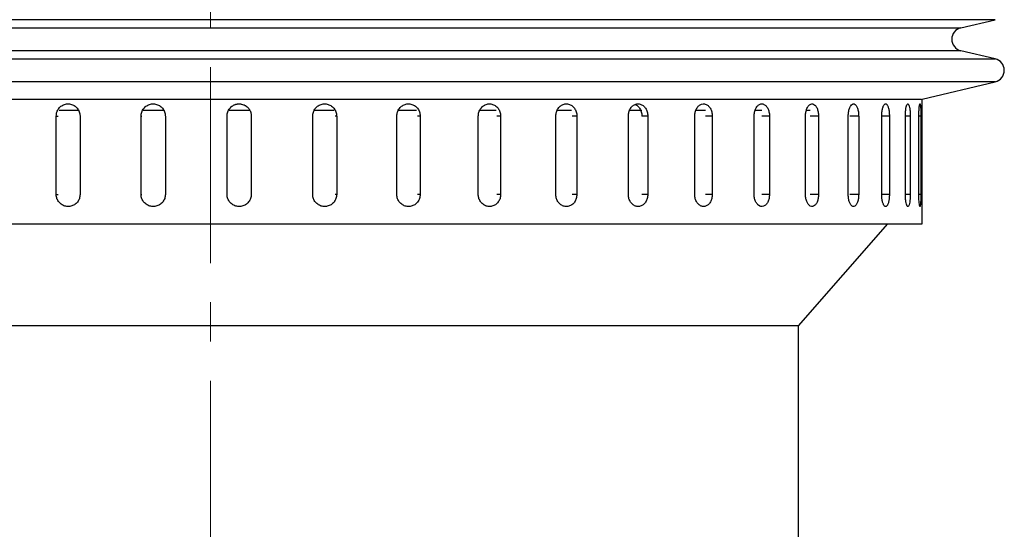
# Model space of a CAD drawing. Header units: inches. Extents: x 1.7 to 32.8, y 1.3 to 21.1.
# Tile 26 of 54: x 12.5 to 15, y 11.5 to 12.8. Entities that reach past the tile are written whole.
import ezdxf

# ---------------------------------------------------------------- set-up
doc = ezdxf.new("R2010")
doc.units = ezdxf.units.IN
doc.header["$MEASUREMENT"] = 0
doc.linetypes.add('CENTERX2', pattern=[0.8, 0.5, -0.1, 0.1, -0.1])

msp = doc.modelspace()

# ---------------------------------------------------------------- linework, layer by layer
at = {"color": 7, "linetype": 'CENTERX2', "lineweight": 18}
msp.add_line((12.9777, 15.0891), (12.9777, 7.609), dxfattribs=at)
at = {"color": 7, "linetype": 'Continuous', "lineweight": 25}
for p, q in [((14.9794, 12.8102), (10.976, 12.8102)), ((14.8917, 12.7894), (14.9794, 12.8102)), ((11.9171, 12.7894), (14.8917, 12.7894)), ((14.8917, 12.731), (11.0638, 12.731)), ((11.8685, 12.7102), (14.9794, 12.7102)), ((14.9794, 12.7102), (14.8917, 12.731)), ((14.9794, 12.6519), (10.976, 12.6519)), ((14.7932, 12.6078), (14.9794, 12.6519)), ((11.9727, 12.6073), (14.7915, 12.6073)), ((14.7932, 12.2894), (14.7932, 12.6078)), ((12.5844, 12.3644), (12.5844, 12.5644)), ((12.5844, 12.5644), (12.5894, 12.5644)), ((12.6413, 12.5782), (12.5922, 12.5782)), ((12.6452, 12.5644), (12.6452, 12.3644)), ((12.8009, 12.3644), (12.8009, 12.5644)), ((12.8009, 12.5644), (12.8029, 12.5644)), ((12.8592, 12.5782), (12.8059, 12.5782)), ((12.8627, 12.5644), (12.8627, 12.3644)), ((13.02, 12.3644), (13.02, 12.5644)), ((13.0779, 12.5782), (13.0235, 12.5782)), ((13.082, 12.5644), (13.081, 12.5644)), ((13.082, 12.5644), (13.082, 12.3644)), ((13.2385, 12.3644), (13.2385, 12.5644)), ((13.293, 12.5782), (13.2423, 12.5782)), ((13.2997, 12.5644), (13.2957, 12.5644)), ((13.2997, 12.5644), (13.2997, 12.3644)), ((13.4532, 12.3644), (13.4532, 12.5644)), ((13.5036, 12.5782), (13.4577, 12.5782)), ((13.5127, 12.5644), (13.5058, 12.5644)), ((13.5127, 12.5644), (13.5127, 12.3644)), ((13.6609, 12.3644), (13.6609, 12.5644)), ((13.7066, 12.5782), (13.6652, 12.5782)), ((13.7179, 12.5644), (13.7082, 12.5644)), ((13.7179, 12.5644), (13.7179, 12.3644)), ((13.8587, 12.3644), (13.8587, 12.5644)), ((13.8989, 12.5782), (13.8633, 12.5782)), ((13.9123, 12.5644), (13.8999, 12.5644)), ((13.9123, 12.5644), (13.9123, 12.3644)), ((14.0436, 12.3644), (14.0436, 12.5644)), ((14.0776, 12.5782), (14.048, 12.5782)), ((14.0931, 12.5644), (14.0782, 12.5644)), ((14.0931, 12.5644), (14.0931, 12.3644)), ((14.213, 12.3644), (14.213, 12.5644)), ((14.2402, 12.5782), (14.217, 12.5782)), ((14.2577, 12.5644), (14.2405, 12.5644)), ((14.2577, 12.5644), (14.2577, 12.3644)), ((14.3643, 12.3644), (14.3643, 12.5644)), ((14.3842, 12.5782), (14.3676, 12.5782)), ((14.4035, 12.5644), (14.3843, 12.5644)), ((14.4035, 12.5644), (14.4035, 12.3644)), ((14.4955, 12.3644), (14.4955, 12.5644)), ((14.5075, 12.5782), (14.4985, 12.5782)), ((14.5286, 12.5644), (14.5076, 12.5644)), ((14.5286, 12.5644), (14.5286, 12.3644)), ((14.6045, 12.3644), (14.6045, 12.5644)), ((14.6311, 12.5644), (14.6086, 12.5644)), ((14.6311, 12.5644), (14.6311, 12.3644)), ((14.6898, 12.3644), (14.6898, 12.5644)), ((14.7094, 12.5644), (14.6898, 12.5644)), ((14.7094, 12.5644), (14.7094, 12.3644)), ((14.7501, 12.3644), (14.7501, 12.5644)), ((14.7625, 12.5644), (14.7501, 12.5644)), ((14.7625, 12.5644), (14.7625, 12.3644)), ((14.7846, 12.3644), (14.7846, 12.5644)), ((14.7896, 12.5644), (14.7846, 12.5644)), ((14.7896, 12.5644), (14.7896, 12.3644)), ((12.5844, 12.3644), (12.5894, 12.3644)), ((12.8009, 12.3644), (12.8029, 12.3644)), ((13.082, 12.3644), (13.081, 12.3644)), ((13.2997, 12.3644), (13.2957, 12.3644)), ((13.5127, 12.3644), (13.5058, 12.3644)), ((13.7179, 12.3644), (13.7082, 12.3644)), ((13.9123, 12.3644), (13.8999, 12.3644)), ((14.0931, 12.3644), (14.0782, 12.3644)), ((14.2577, 12.3644), (14.2405, 12.3644)), ((14.4035, 12.3644), (14.3843, 12.3644)), ((14.5286, 12.3644), (14.5076, 12.3644)), ((14.6311, 12.3644), (14.6086, 12.3644)), ((14.7094, 12.3644), (14.6898, 12.3644)), ((14.7625, 12.3644), (14.7501, 12.3644)), ((14.7896, 12.3644), (14.7846, 12.3644)), ((11.1622, 12.2894), (14.7932, 12.2894)), ((14.4777, 12.0294), (14.7058, 12.2894)), ((14.4777, 12.0294), (11.4777, 12.0294)), ((14.4777, 11.4044), (14.4777, 12.0294))]:
    msp.add_line(p, q, dxfattribs=at)
for centre, start, end in [((14.8986, 12.7602), 103.3212, 256.6788), ((14.9725, 12.681), 283.3212, 76.6788)]:
    msp.add_arc(centre, 0.03, start, end, dxfattribs=at)
for points, knots in [([(12.5844, 12.5644), (12.5848, 12.5679), (12.5854, 12.5748), (12.5907, 12.5841), (12.5983, 12.5912), (12.608, 12.5952), (12.6183, 12.5958), (12.6283, 12.5928), (12.6368, 12.5866), (12.6427, 12.5779), (12.645, 12.57), (12.6451, 12.5655), (12.6452, 12.5644)], [0, 0, 0, 0, 0.107362, 0.214723, 0.322094, 0.429472, 0.536839, 0.644195, 0.751556, 0.858932, 0.966307, 1, 1, 1, 1]), ([(12.8009, 12.5644), (12.801, 12.5661), (12.8012, 12.5696), (12.8025, 12.5746), (12.8047, 12.5795), (12.8076, 12.5838), (12.8112, 12.5876), (12.8153, 12.5908), (12.82, 12.5932), (12.825, 12.5948), (12.8302, 12.5955), (12.8354, 12.5953), (12.8405, 12.5943), (12.8454, 12.5924), (12.8499, 12.5897), (12.8539, 12.5863), (12.8572, 12.5823), (12.8599, 12.5778), (12.8617, 12.5728), (12.8626, 12.5683), (12.8627, 12.5655), (12.8627, 12.5644)], [0, 0, 0, 0, 0.05292, 0.107375, 0.160295, 0.214749, 0.267674, 0.322133, 0.375061, 0.429523, 0.482446, 0.536903, 0.58982, 0.644272, 0.697192, 0.751646, 0.804573, 0.859035, 0.911961, 0.966423, 1, 1, 1, 1]), ([(13.02, 12.5644), (13.02, 12.5652), (13.0201, 12.567), (13.0204, 12.5695), (13.021, 12.5721), (13.0217, 12.5746), (13.023, 12.5779), (13.0247, 12.5809), (13.0268, 12.5837), (13.0291, 12.5864), (13.0317, 12.5887), (13.0345, 12.5907), (13.0368, 12.592), (13.0392, 12.5931), (13.0416, 12.594), (13.0442, 12.5947), (13.0476, 12.5953), (13.0511, 12.5955), (13.0546, 12.5952), (13.058, 12.5947), (13.0614, 12.5937), (13.0646, 12.5923), (13.0676, 12.5906), (13.0705, 12.5886), (13.073, 12.5862), (13.0748, 12.5843), (13.0764, 12.5822), (13.0778, 12.58), (13.079, 12.5777), (13.08, 12.5753), (13.0808, 12.5728), (13.0814, 12.5703), (13.0819, 12.5674), (13.0819, 12.5655), (13.082, 12.5644)], [0, 0, 0, 0, 0.026375, 0.052933, 0.080068, 0.107403, 0.133778, 0.187424, 0.214759, 0.241136, 0.294786, 0.322124, 0.348503, 0.375064, 0.402204, 0.429543, 0.455919, 0.509568, 0.536904, 0.563278, 0.616921, 0.644254, 0.670629, 0.724275, 0.75161, 0.777988, 0.804549, 0.831688, 0.859027, 0.885405, 0.911966, 0.939105, 0.966444, 1, 1, 1, 1]), ([(13.2385, 12.5644), (13.2386, 12.5661), (13.2387, 12.5696), (13.2401, 12.5746), (13.2422, 12.5795), (13.2451, 12.5838), (13.2486, 12.5876), (13.2528, 12.5908), (13.2574, 12.5932), (13.2623, 12.5948), (13.2675, 12.5955), (13.2726, 12.5953), (13.2777, 12.5943), (13.2825, 12.5924), (13.287, 12.5897), (13.2909, 12.5863), (13.2943, 12.5823), (13.2969, 12.5778), (13.2987, 12.5728), (13.2996, 12.5683), (13.2997, 12.5655), (13.2997, 12.5644)], [0, 0, 0, 0, 0.05292, 0.107375, 0.160295, 0.214749, 0.267674, 0.322133, 0.375061, 0.429523, 0.482446, 0.536903, 0.58982, 0.644272, 0.697192, 0.751646, 0.804573, 0.859035, 0.911961, 0.966423, 1, 1, 1, 1]), ([(13.4532, 12.5644), (13.4535, 12.5679), (13.4541, 12.5748), (13.4593, 12.5841), (13.4669, 12.5912), (13.4763, 12.5952), (13.4865, 12.5958), (13.4963, 12.5928), (13.5045, 12.5866), (13.5103, 12.5779), (13.5125, 12.57), (13.5127, 12.5655), (13.5127, 12.5644)], [0, 0, 0, 0, 0.107362, 0.214723, 0.322094, 0.429472, 0.536839, 0.644195, 0.751556, 0.858932, 0.966307, 1, 1, 1, 1]), ([(13.6609, 12.5644), (13.661, 12.5661), (13.6611, 12.5696), (13.6624, 12.5746), (13.6643, 12.5795), (13.667, 12.5838), (13.6704, 12.5876), (13.6742, 12.5908), (13.6786, 12.5932), (13.6832, 12.5948), (13.688, 12.5955), (13.6928, 12.5953), (13.6975, 12.5943), (13.702, 12.5924), (13.7061, 12.5897), (13.7098, 12.5863), (13.7129, 12.5823), (13.7153, 12.5778), (13.717, 12.5728), (13.7177, 12.5689), (13.7179, 12.566), (13.7179, 12.5649), (13.7179, 12.5644)], [0, 0, 0, 0, 0.052919, 0.107373, 0.160293, 0.214746, 0.26767, 0.322129, 0.375056, 0.429518, 0.48244, 0.536897, 0.589814, 0.644264, 0.697184, 0.751638, 0.804564, 0.859025, 0.91195, 0.966412, 0.983183, 1, 1, 1, 1]), ([(13.8587, 12.5644), (13.859, 12.5679), (13.8596, 12.5748), (13.8642, 12.5841), (13.8711, 12.5912), (13.8796, 12.5952), (13.8888, 12.5958), (13.8976, 12.5928), (13.905, 12.5866), (13.9102, 12.5779), (13.9122, 12.57), (13.9123, 12.5655), (13.9123, 12.5644)], [0, 0, 0, 0, 0.107362, 0.214723, 0.322094, 0.429472, 0.536839, 0.644195, 0.751556, 0.858932, 0.966307, 1, 1, 1, 1]), ([(14.0436, 12.5644), (14.0439, 12.5679), (14.0444, 12.5748), (14.0487, 12.5841), (14.0551, 12.5912), (14.063, 12.5952), (14.0714, 12.5958), (14.0795, 12.5928), (14.0864, 12.5866), (14.0912, 12.5779), (14.093, 12.57), (14.0931, 12.5655), (14.0931, 12.5644)], [0, 0, 0, 0, 0.107362, 0.214723, 0.322094, 0.429472, 0.536839, 0.644195, 0.751556, 0.858932, 0.966307, 1, 1, 1, 1]), ([(14.0609, 12.5935), (14.0621, 12.5932), (14.0659, 12.592), (14.0713, 12.5865), (14.0762, 12.578), (14.078, 12.57), (14.0781, 12.5655), (14.0781, 12.5644)], [0, 0, 0, 0, 0.115047, 0.382073, 0.649135, 0.916197, 1, 1, 1, 1]), ([(14.213, 12.5644), (14.2132, 12.5679), (14.2137, 12.5748), (14.2176, 12.5841), (14.2234, 12.5912), (14.2305, 12.5952), (14.2381, 12.5958), (14.2454, 12.5928), (14.2516, 12.5866), (14.2559, 12.5779), (14.2575, 12.57), (14.2576, 12.5655), (14.2577, 12.5644)], [0, 0, 0, 0, 0.107362, 0.214723, 0.322094, 0.429472, 0.536839, 0.644195, 0.751556, 0.858932, 0.966307, 1, 1, 1, 1]), ([(14.3643, 12.5644), (14.3644, 12.5661), (14.3645, 12.5696), (14.3654, 12.5746), (14.3667, 12.5795), (14.3686, 12.5838), (14.3709, 12.5876), (14.3736, 12.5908), (14.3766, 12.5932), (14.3798, 12.5948), (14.3831, 12.5955), (14.3864, 12.5953), (14.3896, 12.5943), (14.3927, 12.5924), (14.3955, 12.5897), (14.398, 12.5863), (14.4001, 12.5823), (14.4017, 12.5778), (14.4029, 12.5728), (14.4035, 12.5683), (14.4035, 12.5655), (14.4035, 12.5644)], [0, 0, 0, 0, 0.05292, 0.107375, 0.160295, 0.214749, 0.267674, 0.322133, 0.375061, 0.429523, 0.482446, 0.536903, 0.58982, 0.644272, 0.697192, 0.751646, 0.804573, 0.859035, 0.911961, 0.966423, 1, 1, 1, 1]), ([(14.4955, 12.5644), (14.4957, 12.5679), (14.496, 12.5748), (14.499, 12.5841), (14.5032, 12.5912), (14.5086, 12.5952), (14.5142, 12.5958), (14.5196, 12.5928), (14.5242, 12.5866), (14.5273, 12.5779), (14.5285, 12.57), (14.5286, 12.5655), (14.5286, 12.5644)], [0, 0, 0, 0, 0.1073618, 0.2147232, 0.3220944, 0.429472, 0.536839, 0.6441948, 0.7515565, 0.8589318, 0.9663073, 1, 1, 1, 1]), ([(14.6045, 12.5644), (14.6046, 12.5679), (14.6049, 12.5748), (14.6073, 12.5841), (14.6108, 12.5912), (14.615, 12.5952), (14.6196, 12.5958), (14.6239, 12.5928), (14.6275, 12.5866), (14.63, 12.5779), (14.631, 12.57), (14.631, 12.5655), (14.6311, 12.5644)], [0, 0, 0, 0, 0.107362, 0.214723, 0.322094, 0.429472, 0.536839, 0.644195, 0.751556, 0.858932, 0.966307, 1, 1, 1, 1]), ([(14.6898, 12.5644), (14.6898, 12.5661), (14.6899, 12.5696), (14.6903, 12.5746), (14.691, 12.5795), (14.692, 12.5838), (14.6932, 12.5876), (14.6945, 12.5908), (14.6961, 12.5932), (14.6977, 12.5948), (14.6993, 12.5955), (14.701, 12.5953), (14.7026, 12.5943), (14.7041, 12.5924), (14.7055, 12.5897), (14.7067, 12.5863), (14.7077, 12.5823), (14.7085, 12.5778), (14.7091, 12.5728), (14.7094, 12.5683), (14.7094, 12.5655), (14.7094, 12.5644)], [0, 0, 0, 0, 0.05292, 0.107375, 0.160295, 0.214749, 0.267674, 0.322133, 0.375061, 0.429523, 0.482446, 0.536903, 0.58982, 0.644272, 0.697192, 0.751646, 0.804573, 0.859035, 0.911961, 0.966423, 1, 1, 1, 1]), ([(14.7501, 12.5644), (14.7502, 12.5679), (14.7503, 12.5748), (14.7515, 12.5841), (14.7531, 12.5912), (14.7552, 12.5952), (14.7573, 12.5958), (14.7593, 12.5928), (14.7609, 12.5866), (14.7621, 12.5779), (14.7625, 12.57), (14.7625, 12.5655), (14.7625, 12.5644)], [0, 0, 0, 0, 0.107362, 0.214723, 0.322094, 0.429472, 0.536839, 0.644195, 0.751556, 0.858932, 0.966307, 1, 1, 1, 1]), ([(14.7846, 12.5644), (14.7846, 12.5679), (14.7847, 12.5748), (14.7852, 12.5841), (14.7859, 12.5912), (14.7868, 12.5952), (14.7876, 12.5958), (14.7884, 12.5928), (14.789, 12.5866), (14.7894, 12.5779), (14.7896, 12.57), (14.7896, 12.5655), (14.7896, 12.5644)], [0, 0, 0, 0, 0.107362, 0.214723, 0.322094, 0.429472, 0.536839, 0.644195, 0.751556, 0.858932, 0.966307, 1, 1, 1, 1]), ([(12.6452, 12.3644), (12.6448, 12.3609), (12.6442, 12.3539), (12.6389, 12.3446), (12.6312, 12.3376), (12.6215, 12.3336), (12.6112, 12.333), (12.6012, 12.336), (12.5928, 12.3422), (12.5868, 12.3508), (12.5846, 12.3587), (12.5845, 12.3633), (12.5844, 12.3644)], [0, 0, 0, 0, 0.107362, 0.214723, 0.322094, 0.429472, 0.536839, 0.644195, 0.751556, 0.858932, 0.966307, 1, 1, 1, 1]), ([(12.8627, 12.3644), (12.8624, 12.3609), (12.8617, 12.3539), (12.8564, 12.3446), (12.8485, 12.3376), (12.8387, 12.3336), (12.8282, 12.333), (12.818, 12.336), (12.8094, 12.3422), (12.8034, 12.3508), (12.8011, 12.3587), (12.801, 12.3633), (12.8009, 12.3644)], [0, 0, 0, 0, 0.107362, 0.214723, 0.322094, 0.429472, 0.536839, 0.644195, 0.751556, 0.858932, 0.966307, 1, 1, 1, 1]), ([(13.082, 12.3644), (13.0819, 12.3627), (13.0817, 12.3592), (13.0804, 12.3541), (13.0782, 12.3493), (13.0753, 12.345), (13.0717, 12.3411), (13.0675, 12.338), (13.0629, 12.3356), (13.0579, 12.334), (13.0527, 12.3333), (13.0475, 12.3334), (13.0423, 12.3345), (13.0374, 12.3364), (13.0329, 12.3391), (13.0289, 12.3424), (13.0255, 12.3465), (13.0229, 12.351), (13.0211, 12.3559), (13.0201, 12.3604), (13.0201, 12.3633), (13.02, 12.3644)], [0, 0, 0, 0, 0.05292, 0.107375, 0.160295, 0.214749, 0.267674, 0.322133, 0.375061, 0.429523, 0.482446, 0.536903, 0.58982, 0.644272, 0.697192, 0.751646, 0.804573, 0.859035, 0.911961, 0.966423, 1, 1, 1, 1]), ([(13.2997, 12.3644), (13.2993, 12.3609), (13.2987, 12.3539), (13.2934, 12.3446), (13.2857, 12.3376), (13.276, 12.3336), (13.2655, 12.333), (13.2555, 12.336), (13.2469, 12.3422), (13.2409, 12.3508), (13.2387, 12.3587), (13.2385, 12.3633), (13.2385, 12.3644)], [0, 0, 0, 0, 0.107362, 0.214723, 0.322094, 0.429472, 0.536839, 0.644195, 0.751556, 0.858932, 0.966307, 1, 1, 1, 1]), ([(13.5127, 12.3644), (13.5124, 12.3609), (13.5117, 12.3539), (13.5066, 12.3446), (13.4991, 12.3376), (13.4897, 12.3336), (13.4795, 12.333), (13.4697, 12.336), (13.4614, 12.3422), (13.4555, 12.3508), (13.4533, 12.3587), (13.4532, 12.3633), (13.4532, 12.3644)], [0, 0, 0, 0, 0.107362, 0.214723, 0.322094, 0.429472, 0.536839, 0.644195, 0.751556, 0.858932, 0.966307, 1, 1, 1, 1]), ([(13.7179, 12.3644), (13.7178, 12.3627), (13.7177, 12.3592), (13.7165, 12.3541), (13.7145, 12.3493), (13.7118, 12.345), (13.7085, 12.3411), (13.7047, 12.338), (13.7004, 12.3356), (13.6958, 12.334), (13.691, 12.3333), (13.6862, 12.3334), (13.6815, 12.3345), (13.677, 12.3364), (13.6728, 12.3391), (13.6691, 12.3424), (13.666, 12.3465), (13.6635, 12.351), (13.6618, 12.3559), (13.6611, 12.3599), (13.6609, 12.3627), (13.6609, 12.3638), (13.6609, 12.3644)], [0, 0, 0, 0, 0.052919, 0.107373, 0.160293, 0.214746, 0.26767, 0.322129, 0.375056, 0.429518, 0.48244, 0.536897, 0.589814, 0.644264, 0.697184, 0.751638, 0.804564, 0.859025, 0.91195, 0.966412, 0.983183, 1, 1, 1, 1]), ([(13.9123, 12.3644), (13.912, 12.3609), (13.9115, 12.3539), (13.9069, 12.3446), (13.9001, 12.3376), (13.8916, 12.3336), (13.8825, 12.333), (13.8736, 12.336), (13.8661, 12.3422), (13.8608, 12.3508), (13.8588, 12.3587), (13.8587, 12.3633), (13.8587, 12.3644)], [0, 0, 0, 0, 0.107362, 0.214723, 0.322094, 0.429472, 0.536839, 0.644195, 0.751556, 0.858932, 0.966307, 1, 1, 1, 1]), ([(14.0931, 12.3644), (14.0929, 12.3609), (14.0923, 12.3539), (14.0881, 12.3446), (14.0819, 12.3376), (14.0741, 12.3336), (14.0656, 12.333), (14.0574, 12.336), (14.0505, 12.3422), (14.0456, 12.3508), (14.0437, 12.3587), (14.0436, 12.3633), (14.0436, 12.3644)], [0, 0, 0, 0, 0.107362, 0.214723, 0.322094, 0.429472, 0.536839, 0.644195, 0.751556, 0.858932, 0.966307, 1, 1, 1, 1]), ([(14.2577, 12.3644), (14.2576, 12.3627), (14.2575, 12.3592), (14.2565, 12.3541), (14.255, 12.3493), (14.2529, 12.345), (14.2504, 12.3411), (14.2474, 12.338), (14.244, 12.3356), (14.2405, 12.334), (14.2367, 12.3333), (14.2329, 12.3334), (14.2292, 12.3345), (14.2257, 12.3364), (14.2224, 12.3391), (14.2195, 12.3424), (14.217, 12.3465), (14.2151, 12.351), (14.2137, 12.3559), (14.213, 12.3604), (14.213, 12.3633), (14.213, 12.3644)], [0, 0, 0, 0, 0.05292, 0.107375, 0.160295, 0.214749, 0.267674, 0.322133, 0.375061, 0.429523, 0.482446, 0.536903, 0.58982, 0.644272, 0.697192, 0.751646, 0.804573, 0.859035, 0.911961, 0.966423, 1, 1, 1, 1]), ([(14.4035, 12.3644), (14.4033, 12.3609), (14.4029, 12.3539), (14.3996, 12.3446), (14.3947, 12.3376), (14.3885, 12.3336), (14.3818, 12.333), (14.3753, 12.336), (14.3698, 12.3422), (14.3659, 12.3508), (14.3644, 12.3587), (14.3643, 12.3633), (14.3643, 12.3644)], [0, 0, 0, 0, 0.107362, 0.214723, 0.322094, 0.429472, 0.536839, 0.644195, 0.751556, 0.858932, 0.966307, 1, 1, 1, 1]), ([(14.5286, 12.3644), (14.5284, 12.3609), (14.5281, 12.3539), (14.5253, 12.3446), (14.5212, 12.3376), (14.516, 12.3336), (14.5103, 12.333), (14.5048, 12.336), (14.5001, 12.3422), (14.4968, 12.3508), (14.4956, 12.3587), (14.4955, 12.3633), (14.4955, 12.3644)], [0, 0, 0, 0, 0.107362, 0.214723, 0.322094, 0.429472, 0.536839, 0.644195, 0.751556, 0.858932, 0.966307, 1, 1, 1, 1]), ([(14.6311, 12.3644), (14.6309, 12.3609), (14.6306, 12.3539), (14.6284, 12.3446), (14.6251, 12.3376), (14.621, 12.3336), (14.6165, 12.333), (14.612, 12.336), (14.6083, 12.3422), (14.6056, 12.3508), (14.6046, 12.3587), (14.6045, 12.3633), (14.6045, 12.3644)], [0, 0, 0, 0, 0.107362, 0.214723, 0.322094, 0.429472, 0.536839, 0.644195, 0.751556, 0.858932, 0.966307, 1, 1, 1, 1]), ([(14.7094, 12.3644), (14.7094, 12.3627), (14.7093, 12.3592), (14.7089, 12.3541), (14.7083, 12.3493), (14.7074, 12.345), (14.7063, 12.3411), (14.705, 12.338), (14.7036, 12.3356), (14.702, 12.334), (14.7004, 12.3333), (14.6987, 12.3334), (14.6971, 12.3345), (14.6955, 12.3364), (14.694, 12.3391), (14.6927, 12.3424), (14.6916, 12.3465), (14.6907, 12.351), (14.6901, 12.3559), (14.6898, 12.3604), (14.6898, 12.3633), (14.6898, 12.3644)], [0, 0, 0, 0, 0.05292, 0.107375, 0.160295, 0.214749, 0.267674, 0.322133, 0.375061, 0.429523, 0.482446, 0.536903, 0.58982, 0.644272, 0.697192, 0.751646, 0.804573, 0.859035, 0.911961, 0.966423, 1, 1, 1, 1]), ([(14.7625, 12.3644), (14.7624, 12.3609), (14.7623, 12.3539), (14.7613, 12.3446), (14.7598, 12.3376), (14.758, 12.3336), (14.7558, 12.333), (14.7538, 12.336), (14.7519, 12.3422), (14.7506, 12.3508), (14.7501, 12.3587), (14.7501, 12.3633), (14.7501, 12.3644)], [0, 0, 0, 0, 0.107362, 0.214723, 0.322094, 0.429472, 0.536839, 0.644195, 0.751556, 0.858932, 0.966307, 1, 1, 1, 1]), ([(14.7896, 12.3644), (14.7896, 12.3609), (14.7895, 12.3539), (14.7892, 12.3446), (14.7886, 12.3376), (14.7879, 12.3336), (14.7871, 12.333), (14.7862, 12.336), (14.7854, 12.3422), (14.7848, 12.3508), (14.7846, 12.3587), (14.7846, 12.3633), (14.7846, 12.3644)], [0, 0, 0, 0, 0.107362, 0.214723, 0.322094, 0.429472, 0.536839, 0.644195, 0.751556, 0.858932, 0.966307, 1, 1, 1, 1])]:
    msp.add_open_spline(points, degree=3, knots=knots, dxfattribs=at)

doc.saveas('drawing.dxf')
